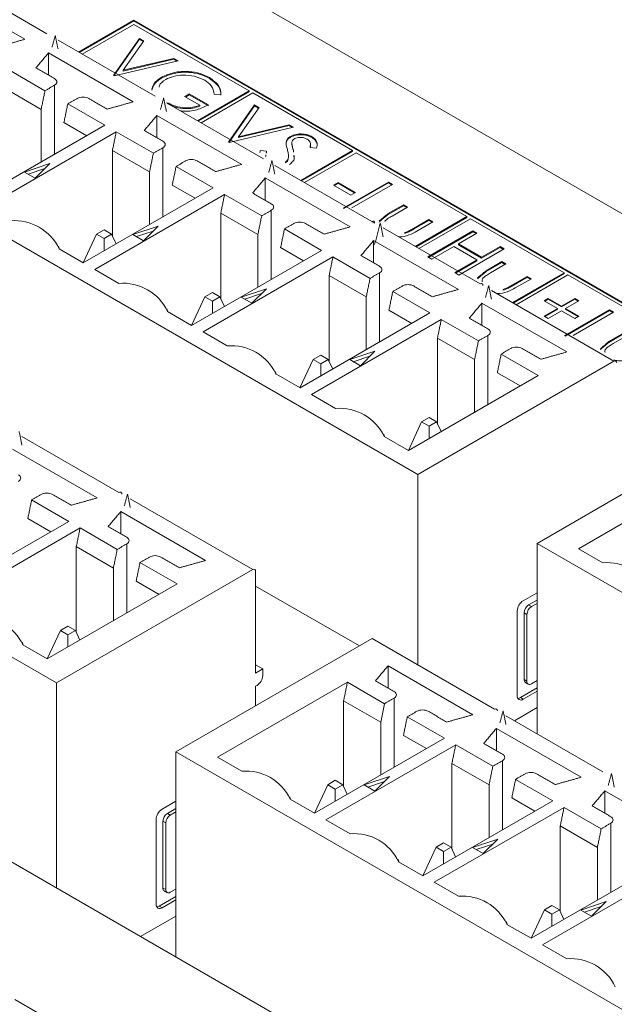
# Model space of a CAD drawing. Header units: inches. Extents: x 0.2 to 16.3, y 0.2 to 11.5.
# Tile 27 of 73: x 2.743 to 3.131, y 2.427 to 3.069. Entities that reach past the tile are written whole.
import ezdxf

# ---------------------------------------------------------------- set-up
doc = ezdxf.new("R2010")
doc.units = ezdxf.units.IN
doc.header["$MEASUREMENT"] = 0

msp = doc.modelspace()

# ---------------------------------------------------------------- linework, layer by layer
at = {"color": 7, "linetype": 'Continuous', "lineweight": 15}
for p, q in [((3.00299, 2.7726), (2.4115, 3.11406)), ((3.89158, 2.5067), (2.84271, 3.11221)), ((2.69759, 3.09676), (2.76088, 3.06022)), ((2.74668, 3.05663), (2.69138, 3.08856)), ((2.81769, 3.0691), (2.78159, 3.04826)), ((2.81769, 3.06856), (2.78207, 3.04799)), ((2.81769, 3.06638), (2.78395, 3.0469)), ((3.82831, 2.48569), (2.81769, 3.0691)), ((2.81769, 3.06856), (2.81769, 3.0691)), ((3.82784, 2.48542), (2.81769, 3.06856)), ((2.89297, 3.02293), (2.81769, 3.06638)), ((2.7683, 3.05594), (2.83159, 3.0194)), ((2.80442, 3.03295), (2.82142, 3.05716)), ((2.80469, 3.0328), (2.82142, 3.05661)), ((2.82425, 3.05552), (2.81085, 3.03645)), ((2.82142, 3.05716), (2.82425, 3.05552)), ((2.82142, 3.05661), (2.82142, 3.05716)), ((2.82142, 3.05661), (2.82398, 3.05514)), ((2.81739, 3.01581), (2.76209, 3.04774)), ((2.76209, 3.03317), (2.76209, 3.04774)), ((2.84672, 3.04255), (2.8048, 3.03274)), ((2.81085, 3.03645), (2.84389, 3.04418)), ((2.81085, 3.03591), (2.84389, 3.04364)), ((2.84389, 3.04418), (2.84672, 3.04255)), ((2.84389, 3.04364), (2.84389, 3.04418)), ((2.84389, 3.04364), (2.84605, 3.04239)), ((2.75975, 3.02303), (2.73553, 3.03701)), ((2.81085, 3.03591), (2.81085, 3.03645)), ((2.8048, 3.03274), (2.80442, 3.03295)), ((2.83578, 3.03133), (2.83578, 3.03187)), ((2.8671, 3.03111), (2.8671, 3.03166)), ((2.75726, 3.01088), (2.73304, 3.02486)), ((2.76598, 3.02663), (2.76598, 2.98153)), ((2.85088, 3.01922), (2.8539, 3.02096)), ((2.85135, 3.01894), (2.8539, 3.02042)), ((2.8539, 3.02096), (2.86637, 3.01377)), ((2.8539, 3.02042), (2.8539, 3.02096)), ((2.8539, 3.02042), (2.86637, 3.01322)), ((2.85922, 3.00345), (2.89297, 3.02293)), ((2.85969, 3.00318), (2.89297, 3.02238)), ((2.89532, 3.02157), (2.86158, 3.00209)), ((2.87456, 3.02068), (2.87014, 3.02074)), ((2.89297, 3.02238), (2.89297, 3.02293)), ((2.96044, 2.98398), (2.89532, 3.02157)), ((2.79882, 3.00048), (2.7746, 3.01446)), ((2.83902, 3.01512), (2.9023, 2.97858)), ((2.8607, 3.01355), (2.85088, 3.01922)), ((2.75726, 3.01088), (2.75726, 2.97649)), ((2.8607, 3.013), (2.8607, 3.01355)), ((2.87959, 2.98956), (2.89658, 3.01377)), ((2.87986, 2.9894), (2.89658, 3.01322)), ((2.89942, 3.01213), (2.88602, 2.99306)), ((2.89658, 3.01377), (2.89942, 3.01213)), ((2.89658, 3.01322), (2.89658, 3.01377)), ((2.89658, 3.01322), (2.89914, 3.01174)), ((2.77211, 3.00231), (2.78705, 2.99369)), ((2.8881, 2.97499), (2.8328, 3.00692)), ((2.8328, 2.99235), (2.8328, 3.00692)), ((2.71404, 2.95154), (2.79882, 3.00048)), ((2.80624, 2.99619), (2.72146, 2.94725)), ((2.83046, 2.98221), (2.80624, 2.99619)), ((2.92189, 2.99916), (2.87996, 2.98934)), ((2.88602, 2.99306), (2.91906, 3.00079)), ((2.88602, 2.99251), (2.91906, 3.00025)), ((2.91906, 3.00079), (2.92189, 2.99916)), ((2.91906, 3.00025), (2.91906, 3.00079)), ((2.91906, 3.00025), (2.92122, 2.999)), ((2.87996, 2.98934), (2.87959, 2.98956)), ((2.88602, 2.99251), (2.88602, 2.99306)), ((2.91709, 2.98914), (2.91709, 2.98968)), ((2.91993, 2.99268), (2.91993, 2.99322)), ((2.92083, 2.98791), (2.92083, 2.98845)), ((2.93406, 2.99246), (2.93406, 2.993)), ((2.80375, 2.98404), (2.80375, 2.92811)), ((2.82797, 2.97006), (2.80375, 2.98404)), ((2.8367, 2.98581), (2.8367, 2.94071)), ((2.90038, 2.98412), (2.90436, 2.98354)), ((2.92186, 2.98393), (2.92186, 2.98447)), ((2.9267, 2.9645), (2.96044, 2.98398)), ((2.92717, 2.96422), (2.96044, 2.98343)), ((2.9628, 2.98262), (2.92906, 2.96314)), ((2.93692, 2.98559), (2.93272, 2.98593)), ((2.96044, 2.98343), (2.96044, 2.98398)), ((3.03514, 2.94085), (2.9628, 2.98262)), ((2.76728, 2.63654), (2.1758, 2.97799)), ((2.76292, 2.97547), (2.74645, 2.96998)), ((2.75341, 2.96596), (2.76292, 2.97547)), ((2.91669, 2.97598), (2.91669, 2.97653)), ((2.91852, 2.97826), (2.91852, 2.9788)), ((2.74645, 2.96998), (2.75341, 2.96596)), ((2.75971, 2.97226), (2.7488, 2.96862)), ((2.82797, 2.97006), (2.82797, 2.93567)), ((2.86953, 2.95966), (2.84531, 2.97364)), ((2.90973, 2.97429), (2.97301, 2.93776)), ((2.95881, 2.93417), (2.90351, 2.9661)), ((2.90351, 2.95153), (2.90351, 2.9661)), ((2.94795, 2.96143), (2.95098, 2.96318)), ((2.94843, 2.96116), (2.95098, 2.96263)), ((2.95098, 2.96318), (2.96231, 2.95663)), ((2.95098, 2.96263), (2.95098, 2.96318)), ((2.95098, 2.96263), (2.96184, 2.95636)), ((2.95438, 2.94639), (2.98384, 2.96339)), ((2.95485, 2.94611), (2.98384, 2.96285)), ((2.98384, 2.96339), (2.98648, 2.96187)), ((2.98384, 2.96285), (2.98384, 2.96339)), ((2.98384, 2.96285), (2.98601, 2.9616)), ((2.78475, 2.91072), (2.86953, 2.95966)), ((2.84282, 2.96149), (2.85776, 2.95287)), ((2.95929, 2.95489), (2.94795, 2.96143)), ((2.96231, 2.95663), (2.95929, 2.95489)), ((2.98648, 2.96187), (2.96004, 2.9466)), ((2.87695, 2.95537), (2.79217, 2.90643)), ((2.90117, 2.94139), (2.87695, 2.95537)), ((2.90741, 2.94499), (2.90741, 2.89989)), ((2.98337, 2.94263), (2.99366, 2.94857)), ((2.98337, 2.94208), (2.99366, 2.94802)), ((2.9963, 2.94704), (2.98632, 2.94127)), ((2.99366, 2.94857), (2.9963, 2.94704)), ((2.99366, 2.94802), (2.99366, 2.94857)), ((2.99366, 2.94802), (2.99583, 2.94677)), ((2.87446, 2.94322), (2.87446, 2.88729)), ((2.89868, 2.92924), (2.87446, 2.94322)), ((2.97332, 2.93758), (2.97487, 2.93669)), ((2.98337, 2.94208), (2.98337, 2.94263)), ((3.00029, 2.93321), (3.01028, 2.93897)), ((3.00029, 2.93266), (3.01028, 2.93843)), ((3.0014, 2.92137), (3.03514, 2.94085)), ((3.00187, 2.9211), (3.03514, 2.94031)), ((3.01292, 2.93745), (3.00244, 2.93139)), ((3.0375, 2.93949), (3.00376, 2.92001)), ((3.01028, 2.93897), (3.01292, 2.93745)), ((3.01028, 2.93843), (3.01028, 2.93897)), ((3.01028, 2.93843), (3.01245, 2.93717)), ((3.03514, 2.94031), (3.03514, 2.94085)), ((3.09861, 2.90421), (3.0375, 2.93949)), ((2.79828, 2.93217), (2.79338, 2.92935)), ((2.80318, 2.92935), (2.79828, 2.93217)), ((2.83363, 2.93465), (2.81716, 2.92916)), ((2.83042, 2.93144), (2.81951, 2.9278)), ((2.82412, 2.92514), (2.83363, 2.93465)), ((2.94024, 2.91884), (2.91602, 2.93282)), ((2.98044, 2.93347), (3.04372, 2.89694)), ((2.99461, 2.92989), (2.99461, 2.93043)), ((3.00029, 2.93266), (3.00029, 2.93321)), ((3.00952, 2.91455), (3.03899, 2.93156)), ((3.01, 2.91428), (3.03899, 2.93101)), ((3.03899, 2.93156), (3.04163, 2.93003)), ((3.03899, 2.93101), (3.03899, 2.93156)), ((3.03899, 2.93101), (3.04116, 2.92976)), ((2.78474, 2.91073), (2.79338, 2.92935)), ((2.79338, 2.92935), (2.79828, 2.92652)), ((2.79828, 2.92652), (2.80318, 2.92935)), ((2.79828, 2.91853), (2.79828, 2.92652)), ((2.8061, 2.92305), (2.80318, 2.92935)), ((2.81716, 2.92916), (2.82412, 2.92514)), ((2.89868, 2.92924), (2.89868, 2.89485)), ((3.02953, 2.89335), (2.97422, 2.92528)), ((2.97422, 2.91071), (2.97422, 2.92528)), ((3.04163, 2.93003), (3.02954, 2.92305)), ((2.76896, 2.91983), (2.78475, 2.91072)), ((2.85546, 2.8699), (2.94024, 2.91884)), ((2.91353, 2.92067), (2.92847, 2.91205)), ((3.02652, 2.92131), (3.01217, 2.91302)), ((3.04163, 2.91259), (3.02652, 2.92131)), ((3.02954, 2.92305), (3.04465, 2.91433)), ((3.02954, 2.92251), (3.02954, 2.92305)), ((3.02954, 2.92251), (3.04465, 2.91379)), ((3.05938, 2.91978), (3.02992, 2.90277)), ((3.04465, 2.91433), (3.05674, 2.92131)), ((3.04465, 2.91379), (3.05674, 2.92076)), ((3.05674, 2.92131), (3.05938, 2.91978)), ((3.05674, 2.92076), (3.05674, 2.92131)), ((3.05674, 2.92076), (3.05891, 2.91951)), ((2.94766, 2.91455), (2.86288, 2.86561)), ((2.97188, 2.90057), (2.94766, 2.91455)), ((3.01217, 2.91302), (3.00952, 2.91455)), ((3.02728, 2.9043), (3.04163, 2.91259)), ((3.02775, 2.90403), (3.04163, 2.91204)), ((3.04163, 2.91204), (3.04163, 2.91259)), ((3.04465, 2.91379), (3.04465, 2.91433)), ((3.04759, 2.90556), (3.05787, 2.9115)), ((3.05787, 2.9115), (3.06052, 2.90997)), ((3.05787, 2.91095), (3.05787, 2.9115)), ((2.79217, 2.90643), (2.80796, 2.89732)), ((3.04759, 2.90501), (3.05787, 2.91095)), ((3.04759, 2.90501), (3.04759, 2.90556)), ((3.06052, 2.90997), (3.05053, 2.9042)), ((3.05787, 2.91095), (3.06005, 2.9097)), ((2.94517, 2.9024), (2.94517, 2.84647)), ((2.96939, 2.88842), (2.94517, 2.9024)), ((2.97812, 2.90417), (2.97812, 2.85907)), ((3.02992, 2.90277), (3.02728, 2.9043)), ((3.06451, 2.89614), (3.07449, 2.9019)), ((3.06451, 2.89559), (3.07449, 2.90136)), ((3.06487, 2.88473), (3.09861, 2.90421)), ((3.06534, 2.88446), (3.09861, 2.90367)), ((3.07714, 2.90038), (3.06666, 2.89432)), ((3.10097, 2.90285), (3.06723, 2.88337)), ((3.07449, 2.9019), (3.07714, 2.90038)), ((3.07449, 2.90136), (3.07449, 2.9019)), ((3.07449, 2.90136), (3.07667, 2.9001)), ((3.09861, 2.90367), (3.09861, 2.90421)), ((3.17885, 2.85789), (3.10097, 2.90285)), ((2.90434, 2.89383), (2.88787, 2.88834)), ((2.89483, 2.88432), (2.90434, 2.89383)), ((3.01095, 2.87802), (2.98673, 2.892)), ((3.05115, 2.89265), (3.13104, 2.84653)), ((3.05882, 2.89282), (3.05882, 2.89336)), ((3.06451, 2.89559), (3.06451, 2.89614)), ((2.85545, 2.86991), (2.86409, 2.88852)), ((2.86899, 2.89135), (2.86409, 2.88852)), ((2.86409, 2.88852), (2.86899, 2.8857)), ((2.87389, 2.88852), (2.86899, 2.89135)), ((2.86899, 2.8857), (2.87389, 2.88852)), ((2.86899, 2.87771), (2.86899, 2.8857)), ((2.87681, 2.88223), (2.87389, 2.88852)), ((2.88787, 2.88834), (2.89483, 2.88432)), ((2.90113, 2.89062), (2.89022, 2.88698)), ((2.96939, 2.88842), (2.96939, 2.85403)), ((3.08545, 2.88598), (3.08809, 2.88751)), ((3.09414, 2.88097), (3.08545, 2.88598)), ((3.08592, 2.88571), (3.08809, 2.88697)), ((3.08809, 2.88751), (3.09678, 2.88249)), ((3.08809, 2.88697), (3.08809, 2.88751)), ((3.08809, 2.88697), (3.09678, 2.88195)), ((3.09678, 2.88249), (3.10547, 2.88751)), ((3.09678, 2.88195), (3.10547, 2.88697)), ((3.10811, 2.88598), (3.09942, 2.88097)), ((3.10547, 2.88751), (3.10811, 2.88598)), ((3.10547, 2.88697), (3.10547, 2.88751)), ((3.10547, 2.88697), (3.10764, 2.88571)), ((2.83967, 2.87901), (2.85546, 2.8699)), ((2.98424, 2.87985), (2.99918, 2.87123)), ((3.10024, 2.85253), (3.04493, 2.88446)), ((3.04493, 2.86989), (3.04493, 2.88446)), ((3.08545, 2.87595), (3.09414, 2.88097)), ((3.08592, 2.87568), (3.09414, 2.88042)), ((3.09678, 2.87944), (3.08809, 2.87443)), ((3.09414, 2.88042), (3.09414, 2.88097)), ((3.09678, 2.88195), (3.09678, 2.88249)), ((3.10547, 2.87443), (3.09678, 2.87944)), ((3.09867, 2.86309), (3.12813, 2.8801)), ((3.09914, 2.86282), (3.12813, 2.87955)), ((3.09942, 2.88097), (3.10811, 2.87595)), ((3.09942, 2.88042), (3.09942, 2.88097)), ((3.09942, 2.88042), (3.10764, 2.87568)), ((3.12813, 2.8801), (3.13078, 2.87857)), ((3.12813, 2.87955), (3.12813, 2.8801)), ((3.12813, 2.87955), (3.1303, 2.8783)), ((2.92617, 2.82908), (3.01095, 2.87802)), ((3.01837, 2.87373), (2.93359, 2.82479)), ((3.04259, 2.85975), (3.01837, 2.87373)), ((3.08809, 2.87443), (3.08545, 2.87595)), ((3.13078, 2.87857), (3.10433, 2.86331)), ((3.10811, 2.87595), (3.10547, 2.87443)), ((2.86288, 2.86561), (2.87867, 2.8565)), ((3.01588, 2.86158), (3.01588, 2.80565)), ((3.0401, 2.8476), (3.01588, 2.86158)), ((3.04883, 2.86335), (3.04883, 2.81825)), ((3.12766, 2.85933), (3.13795, 2.86527)), ((3.12766, 2.85879), (3.13795, 2.86472)), ((3.1406, 2.86374), (3.13061, 2.85798)), ((3.45318, 2.10666), (2.15917, 2.85368)), ((3.12766, 2.85879), (3.12766, 2.85933)), ((2.9348, 2.8477), (2.92616, 2.82909)), ((2.9397, 2.85053), (2.9348, 2.8477)), ((2.9348, 2.8477), (2.9397, 2.84487)), ((2.9446, 2.8477), (2.9397, 2.85053)), ((2.9397, 2.84487), (2.9446, 2.8477)), ((2.94752, 2.8414), (2.9446, 2.8477)), ((2.97505, 2.85301), (2.95858, 2.84752)), ((2.95858, 2.84752), (2.96554, 2.8435)), ((2.97184, 2.8498), (2.96094, 2.84616)), ((2.96554, 2.8435), (2.97505, 2.85301)), ((3.0401, 2.8476), (3.0401, 2.81321)), ((3.08166, 2.8372), (3.05744, 2.85118)), ((2.9397, 2.83689), (2.9397, 2.84487)), ((3.00299, 2.7726), (3.13104, 2.84653)), ((2.91038, 2.83819), (2.92617, 2.82908)), ((2.99688, 2.78826), (3.08166, 2.8372)), ((3.05495, 2.83903), (3.06989, 2.8304)), ((2.93359, 2.82479), (2.94938, 2.81568)), ((3.01041, 2.80971), (3.00551, 2.80688)), ((3.01531, 2.80688), (3.01041, 2.80971)), ((3.00551, 2.80688), (2.99687, 2.78826)), ((3.00551, 2.80688), (3.01041, 2.80405)), ((3.01041, 2.80405), (3.01531, 2.80688)), ((3.01041, 2.79607), (3.01041, 2.80405)), ((3.01823, 2.80058), (3.01531, 2.80688)), ((2.74473, 2.79741), (2.80802, 2.76087)), ((2.98109, 2.79737), (2.99688, 2.78826)), ((3.0809, 2.72763), (3.20896, 2.80155)), ((2.79382, 2.75728), (2.73852, 2.78921)), ((3.00299, 2.64832), (3.00299, 2.7726)), ((3.19279, 2.77304), (3.10801, 2.7241)), ((2.77525, 2.74195), (2.75103, 2.75593)), ((2.81544, 2.75659), (2.89534, 2.71046)), ((2.86453, 2.71646), (2.80923, 2.74839)), ((2.80923, 2.73382), (2.80923, 2.74839)), ((2.69047, 2.69301), (2.77525, 2.74195)), ((2.78267, 2.73766), (2.69789, 2.68872)), ((2.74854, 2.74378), (2.76348, 2.73516)), ((2.80689, 2.72368), (2.78267, 2.73766)), ((2.78018, 2.72551), (2.78018, 2.66958)), ((2.8044, 2.71153), (2.78018, 2.72551)), ((2.81312, 2.72728), (2.81312, 2.68218)), ((3.67238, 2.38617), (3.0809, 2.72763)), ((3.0809, 2.72763), (3.0809, 2.60334)), ((3.10801, 2.7241), (3.1238, 2.71499)), ((2.84596, 2.70113), (2.82174, 2.71511)), ((2.76728, 2.63654), (2.89534, 2.71046)), ((2.8044, 2.71153), (2.8044, 2.67714)), ((2.8972, 2.70939), (2.8972, 2.64295)), ((2.76118, 2.65219), (2.84596, 2.70113)), ((2.81925, 2.70296), (2.83419, 2.69434)), ((2.96491, 2.66067), (2.8972, 2.69976)), ((3.07186, 2.6902), (3.0809, 2.69542)), ((3.07536, 2.6874), (3.0809, 2.6906)), ((3.07722, 2.68633), (3.07536, 2.6874)), ((3.0809, 2.68846), (3.07722, 2.68633)), ((3.06794, 2.62817), (3.06794, 2.68343)), ((3.07243, 2.63873), (3.07243, 2.68232)), ((3.07243, 2.68232), (3.07429, 2.68125)), ((3.07429, 2.68125), (3.07429, 2.63766)), ((2.77471, 2.67365), (2.76981, 2.67082)), ((2.77961, 2.67082), (2.77471, 2.67365)), ((2.76981, 2.67082), (2.76116, 2.6522)), ((2.76981, 2.67082), (2.77471, 2.66799)), ((2.77471, 2.66799), (2.77961, 2.67082)), ((2.77471, 2.66), (2.77471, 2.66799)), ((2.78253, 2.66452), (2.77961, 2.67082)), ((2.74539, 2.6613), (2.76118, 2.65219)), ((2.8452, 2.59156), (2.97325, 2.66548)), ((2.97325, 2.66548), (3.05315, 2.61936)), ((2.90184, 2.64563), (2.8972, 2.64831)), ((3.03895, 2.61577), (2.98365, 2.6477)), ((2.98365, 2.63313), (2.98365, 2.6477)), ((2.8972, 2.64295), (2.90184, 2.64563)), ((2.90184, 2.64563), (2.90184, 2.64134)), ((2.76728, 2.50262), (2.76728, 2.63654)), ((2.95709, 2.63697), (2.87231, 2.58803)), ((2.89813, 2.63492), (2.8972, 2.63438)), ((2.98131, 2.62299), (2.95709, 2.63697)), ((3.07429, 2.63766), (3.07243, 2.63873)), ((3.07722, 2.63597), (3.0809, 2.63809)), ((2.8972, 2.63438), (2.8972, 2.62158)), ((3.07, 2.62698), (3.0809, 2.63327)), ((3.0809, 2.63113), (3.07186, 2.62591)), ((2.9546, 2.62482), (2.9546, 2.56889)), ((2.97882, 2.61084), (2.9546, 2.62482)), ((2.97882, 2.61084), (2.98131, 2.62299)), ((2.98754, 2.62659), (2.98754, 2.58149)), ((3.07186, 2.62591), (3.07, 2.62698)), ((3.0809, 2.62041), (3.06611, 2.61188)), ((2.97882, 2.61084), (2.97882, 2.57645)), ((3.02038, 2.60044), (2.99616, 2.61442)), ((3.06058, 2.61508), (3.12386, 2.57854)), ((3.10966, 2.57495), (3.05436, 2.60688)), ((3.05436, 2.59231), (3.05436, 2.60688)), ((2.9356, 2.5515), (3.02038, 2.60044)), ((2.99367, 2.60227), (3.00861, 2.59365)), ((3.43668, 2.2501), (2.8452, 2.59156)), ((2.8452, 2.59156), (2.8452, 2.45765)), ((3.0278, 2.59615), (2.94302, 2.54721)), ((3.05202, 2.58217), (3.0278, 2.59615)), ((2.87231, 2.58803), (2.8881, 2.57892)), ((3.02531, 2.584), (3.02531, 2.52807)), ((3.04953, 2.57002), (3.02531, 2.584)), ((3.05826, 2.58577), (3.05826, 2.54067)), ((2.94913, 2.57296), (2.94423, 2.57013)), ((2.95403, 2.57013), (2.94913, 2.57296)), ((2.98448, 2.57543), (2.96801, 2.56994)), ((2.98127, 2.57222), (2.97036, 2.56858)), ((2.97497, 2.56592), (2.98448, 2.57543)), ((3.09109, 2.55962), (3.06687, 2.5736)), ((2.93558, 2.55151), (2.94423, 2.57013)), ((2.94423, 2.57013), (2.94913, 2.5673)), ((2.94913, 2.5673), (2.95403, 2.57013)), ((2.94913, 2.55931), (2.94913, 2.5673)), ((2.95695, 2.56383), (2.95403, 2.57013)), ((2.96801, 2.56994), (2.97497, 2.56592)), ((3.04953, 2.57002), (3.04953, 2.53563)), ((3.18037, 2.53413), (3.12507, 2.56606)), ((3.12507, 2.55149), (3.12507, 2.56606)), ((2.83615, 2.55413), (2.8452, 2.55935)), ((2.91981, 2.56061), (2.9356, 2.5515)), ((3.00631, 2.51068), (3.09109, 2.55962)), ((3.06438, 2.56145), (3.07932, 2.55283)), ((2.83966, 2.55134), (2.8452, 2.55453)), ((2.84152, 2.55026), (2.83966, 2.55134)), ((2.8452, 2.55239), (2.84152, 2.55026)), ((3.09851, 2.55533), (3.01373, 2.50639)), ((3.12273, 2.54135), (3.09851, 2.55533)), ((2.83224, 2.4921), (2.83224, 2.54736)), ((2.83673, 2.50267), (2.83673, 2.54625)), ((2.83673, 2.54625), (2.83858, 2.54518)), ((2.83858, 2.54518), (2.83858, 2.5016)), ((2.94302, 2.54721), (2.95881, 2.5381)), ((3.12897, 2.54495), (3.12897, 2.49985)), ((3.09602, 2.54318), (3.09602, 2.48725)), ((3.12024, 2.5292), (3.09602, 2.54318)), ((3.01984, 2.53214), (3.01494, 2.52931)), ((3.02474, 2.52931), (3.01984, 2.53214)), ((3.05519, 2.53461), (3.03872, 2.52912)), ((3.04568, 2.5251), (3.05519, 2.53461)), ((3.0063, 2.51069), (3.01494, 2.52931)), ((3.01494, 2.52931), (3.01984, 2.52648)), ((3.01984, 2.52648), (3.02474, 2.52931)), ((3.01984, 2.51849), (3.01984, 2.52648)), ((3.02766, 2.52301), (3.02474, 2.52931)), ((3.03872, 2.52912), (3.04568, 2.5251)), ((3.05198, 2.5314), (3.04107, 2.52776)), ((3.12024, 2.5292), (3.12024, 2.49481)), ((2.99052, 2.51979), (3.00631, 2.51068)), ((3.07702, 2.46986), (3.1618, 2.5188)), ((3.16922, 2.51451), (3.08444, 2.46557)), ((3.01373, 2.50639), (3.02952, 2.49728)), ((2.83858, 2.5016), (2.83673, 2.50267)), ((2.84152, 2.4999), (2.8452, 2.50202)), ((2.8343, 2.49091), (2.8452, 2.4972)), ((2.8452, 2.49506), (2.83615, 2.48984)), ((3.1259, 2.49379), (3.10943, 2.4883)), ((3.11639, 2.48428), (3.1259, 2.49379)), ((2.83615, 2.48984), (2.8343, 2.49091)), ((3.07701, 2.46987), (3.08565, 2.48848)), ((3.09055, 2.49131), (3.08565, 2.48848)), ((3.08565, 2.48848), (3.09055, 2.48566)), ((3.09545, 2.48848), (3.09055, 2.49131)), ((3.09055, 2.48566), (3.09545, 2.48848)), ((3.09837, 2.48219), (3.09545, 2.48848)), ((3.10943, 2.4883), (3.11639, 2.48428)), ((3.12269, 2.49058), (3.11178, 2.48694)), ((2.8452, 2.48434), (2.82207, 2.47099)), ((3.09055, 2.47767), (3.09055, 2.48566)), ((3.06123, 2.47897), (3.07702, 2.46986)), ((3.08444, 2.46557), (3.10023, 2.45646)), ((2.74002, 2.43002), (2.80331, 2.39349))]:
    msp.add_line(p, q, dxfattribs=at)
for centre, radius, start, end in [((2.73992, 2.90614), 0.03211, 25.24639, 94.75899), ((2.97374, 2.93687), 0.00115, 350.78331, 129.20409), ((2.81063, 2.86532), 0.03211, 25.24638, 94.759), ((3.04445, 2.89605), 0.00115, 350.78331, 129.20409), ((2.88134, 2.8245), 0.03211, 25.24637, 94.759), ((3.13177, 2.84564), 0.00115, 350.78331, 129.20409), ((2.95205, 2.78368), 0.03211, 25.24638, 94.75899), ((2.80875, 2.75998), 0.00115, 350.78558, 129.20367), ((3.12647, 2.68299), 0.03211, 25.24641, 94.75897), ((2.89607, 2.70957), 0.00115, 350.78558, 129.20367), ((3.07644, 2.68304), 0.0085, 122.60509, 177.39491), ((3.0788, 2.68203), 0.00638, 122.60578, 177.39402), ((3.08066, 2.68096), 0.00638, 122.60578, 177.39402), ((2.71635, 2.64761), 0.03211, 25.24663, 94.75874), ((2.89378, 2.64171), 0.00807, 302.60528, 357.39472), ((3.07451, 2.63853), 0.00209, 174.38256, 234.29888), ((3.07607, 2.63737), 0.00181, 170.78689, 309.20294), ((3.07033, 2.62778), 0.00242, 170.78526, 309.20399), ((3.06814, 2.62993), 0.00349, 272.97767, 302.20857), ((3.05388, 2.61847), 0.00115, 350.78558, 129.20367), ((2.89077, 2.54692), 0.03211, 25.24666, 94.75872), ((2.84073, 2.54697), 0.0085, 122.60496, 177.39504), ((2.8431, 2.54596), 0.00638, 122.60531, 177.39449), ((2.84495, 2.54489), 0.00638, 122.60531, 177.39449), ((2.96148, 2.5061), 0.03211, 25.24662, 94.75876), ((2.8388, 2.50246), 0.00209, 174.37928, 234.30216), ((2.84037, 2.50131), 0.00181, 170.78609, 309.20374), ((3.03219, 2.46528), 0.03211, 25.24661, 94.75877), ((2.83463, 2.49171), 0.00242, 170.78496, 309.20428), ((2.83244, 2.49386), 0.00349, 272.97447, 302.21177), ((3.1029, 2.42446), 0.03211, 25.24664, 94.75874)]:
    msp.add_arc(centre, radius, start, end, dxfattribs=at)
for points in [[(3.87508, 2.65014), (2.85934, 3.23652)], [(2.76645, 3.05915), (2.7644, 3.05151)], [(2.76824, 3.05041), (2.76645, 3.05915)], [(2.74668, 3.05663), (2.7297, 3.05186)], [(2.75383, 3.03794), (2.76209, 3.04774)], [(2.76598, 3.03092), (2.75383, 3.03794)], [(2.75726, 3.01088), (2.75975, 3.02303)], [(2.75975, 3.02303), (2.76598, 3.02663)], [(2.7746, 3.01446), (2.77211, 3.00231)], [(2.78083, 3.01806), (2.7746, 3.01446)], [(2.80041, 3.01104), (2.78826, 3.01806)], [(2.81739, 3.01581), (2.80041, 3.01104)], [(2.83716, 3.01833), (2.83511, 3.01069)], [(2.83895, 3.00959), (2.83716, 3.01833)], [(2.82454, 2.99712), (2.8328, 3.00692)], [(2.80624, 2.99619), (2.80375, 2.98404)], [(2.8367, 2.9901), (2.82454, 2.99712)], [(2.92083, 2.98879), (2.92083, 2.98811)], [(2.82797, 2.97006), (2.83046, 2.98221)], [(2.83046, 2.98221), (2.8367, 2.98581)], [(2.90003, 2.98281), (2.90038, 2.98412)], [(2.90436, 2.98354), (2.90415, 2.9823)], [(2.92086, 2.98817), (2.92083, 2.98791)], [(2.92186, 2.98447), (2.922, 2.98302)], [(2.93299, 2.98735), (2.93299, 2.98803)], [(2.85154, 2.97724), (2.84531, 2.97364)], [(2.87112, 2.97022), (2.85897, 2.97724)], [(2.90394, 2.9811), (2.90376, 2.98009)], [(2.90787, 2.97751), (2.90577, 2.96968)], [(2.90971, 2.96852), (2.90787, 2.97751)], [(2.92219, 2.9805), (2.92234, 2.97904)], [(2.84531, 2.97364), (2.84282, 2.96149)], [(2.8881, 2.97499), (2.87112, 2.97022)], [(2.89525, 2.9563), (2.90351, 2.9661)], [(2.90741, 2.94928), (2.89525, 2.9563)], [(2.87695, 2.95537), (2.87446, 2.94322)], [(2.90117, 2.94139), (2.90741, 2.94499)], [(2.89868, 2.92924), (2.90117, 2.94139)], [(2.97776, 2.93791), (2.98337, 2.94263)], [(2.97776, 2.93736), (2.98337, 2.94208)], [(2.9817, 2.93813), (2.98145, 2.93762)], [(2.91602, 2.93282), (2.91353, 2.92067)], [(2.92225, 2.93642), (2.91602, 2.93282)], [(2.94183, 2.9294), (2.92968, 2.93642)], [(2.95881, 2.93417), (2.94183, 2.9294)], [(2.97858, 2.93669), (2.97485, 2.92277)], [(2.98042, 2.9277), (2.97858, 2.93669)], [(2.96596, 2.91547), (2.97422, 2.92528)], [(2.7691, 2.91975), (2.76852, 2.92149)], [(2.94766, 2.91455), (2.94517, 2.9024)], [(2.97812, 2.90846), (2.96596, 2.91547)], [(3.04197, 2.90084), (3.04759, 2.90556)], [(3.04197, 2.90029), (3.04759, 2.90501)], [(2.96939, 2.88842), (2.97188, 2.90057)], [(2.97188, 2.90057), (2.97812, 2.90417)], [(2.98673, 2.892), (2.98424, 2.87985)], [(2.99296, 2.8956), (2.98673, 2.892)], [(3.01254, 2.88858), (3.00039, 2.8956)], [(3.02953, 2.89335), (3.01254, 2.88858)], [(3.04929, 2.89587), (3.04722, 2.88815)], [(3.0511, 2.88702), (3.04929, 2.89587)], [(2.83982, 2.87893), (2.83924, 2.88066)], [(3.03667, 2.87465), (3.04493, 2.88446)], [(3.01837, 2.87373), (3.01588, 2.86158)], [(3.04883, 2.86764), (3.03667, 2.87465)], [(3.0401, 2.8476), (3.04259, 2.85975)], [(3.04259, 2.85975), (3.04883, 2.86335)], [(3.06367, 2.85478), (3.05744, 2.85118)], [(3.08325, 2.84776), (3.0711, 2.85478)], [(3.12205, 2.85461), (3.12766, 2.85933)], [(3.12205, 2.85406), (3.12766, 2.85879)], [(3.05744, 2.85118), (3.05495, 2.83903)], [(3.10024, 2.85253), (3.08325, 2.84776)], [(2.91053, 2.83811), (2.90995, 2.83984)], [(2.74472, 2.79163), (2.74288, 2.80062)], [(2.98124, 2.79729), (2.98066, 2.79902)], [(2.75726, 2.75953), (2.75103, 2.75593)], [(2.77684, 2.75251), (2.76469, 2.75953)], [(2.79382, 2.75728), (2.77684, 2.75251)], [(2.81359, 2.7598), (2.81152, 2.75208)], [(2.8154, 2.75095), (2.81359, 2.7598)], [(2.75103, 2.75593), (2.74854, 2.74378)], [(2.80097, 2.73859), (2.80923, 2.74839)], [(2.78267, 2.73766), (2.78018, 2.72551)], [(2.81312, 2.73157), (2.80097, 2.73859)], [(2.80689, 2.72368), (2.81312, 2.72728)], [(2.8044, 2.71153), (2.80689, 2.72368)], [(2.82797, 2.71871), (2.82174, 2.71511)], [(2.84755, 2.71169), (2.8354, 2.71871)], [(2.82174, 2.71511), (2.81925, 2.70296)], [(2.86453, 2.71646), (2.84755, 2.71169)], [(2.74553, 2.66122), (2.74495, 2.66296)], [(2.97539, 2.6379), (2.98365, 2.6477)], [(2.95709, 2.63697), (2.9546, 2.62482)], [(2.98754, 2.63088), (2.97539, 2.6379)], [(3.07329, 2.63683), (3.07514, 2.63576)], [(2.98131, 2.62299), (2.98754, 2.62659)], [(3.00239, 2.61802), (2.99616, 2.61442)], [(3.02197, 2.611), (3.00982, 2.61802)], [(3.03895, 2.61577), (3.02197, 2.611)], [(3.05872, 2.61829), (3.05662, 2.61047)], [(3.06056, 2.6093), (3.05872, 2.61829)], [(2.99616, 2.61442), (2.99367, 2.60227)], [(3.0461, 2.59708), (3.05436, 2.60688)], [(3.05826, 2.59006), (3.0461, 2.59708)], [(3.0278, 2.59615), (3.02531, 2.584)], [(3.05202, 2.58217), (3.05826, 2.58577)], [(3.04953, 2.57002), (3.05202, 2.58217)], [(3.0731, 2.5772), (3.06687, 2.5736)], [(3.09268, 2.57018), (3.08053, 2.5772)], [(3.12943, 2.57747), (3.12733, 2.56964)], [(3.13127, 2.56848), (3.12943, 2.57747)], [(3.06687, 2.5736), (3.06438, 2.56145)], [(3.10966, 2.57495), (3.09268, 2.57018)], [(3.11681, 2.55626), (3.12507, 2.56606)], [(2.91995, 2.56053), (2.91937, 2.56227)], [(3.09851, 2.55533), (3.09602, 2.54318)], [(3.12897, 2.54924), (3.11681, 2.55626)], [(3.12273, 2.54135), (3.12897, 2.54495)], [(3.12024, 2.5292), (3.12273, 2.54135)], [(2.99067, 2.51971), (2.99008, 2.52145)], [(2.83759, 2.50077), (2.83944, 2.4997)], [(3.06138, 2.47889), (3.0608, 2.48062)]]:
    msp.add_open_spline(points, degree=1, dxfattribs=at)
for points, knots in [([(2.83578, 3.03187), (2.83838, 3.03304), (2.84358, 3.03537), (2.853, 3.03591), (2.86121, 3.03455), (2.86514, 3.03262), (2.8671, 3.03166)], [0, 0, 0, 0, 0.279589, 0.559072, 0.779411, 1, 1, 1, 1]), ([(2.83578, 3.03133), (2.83838, 3.03249), (2.84358, 3.03482), (2.853, 3.03537), (2.86121, 3.03401), (2.86514, 3.03208), (2.8671, 3.03111)], [0, 0, 0, 0, 0.279589, 0.559072, 0.779411, 1, 1, 1, 1]), ([(2.86399, 3.02996), (2.8619, 3.03091), (2.85772, 3.0328), (2.85022, 3.03349), (2.84344, 3.03267), (2.84017, 3.03116), (2.83854, 3.03041)], [0, 0, 0, 0, 0.279847, 0.559555, 0.779847, 1, 1, 1, 1]), ([(2.76598, 3.02663), (2.76642, 3.02695), (2.76728, 3.02757), (2.76764, 3.02878), (2.76728, 3.02998), (2.76642, 3.03061), (2.76598, 3.03092)], [0, 0, 0, 0, 0.249999, 0.499997, 0.749999, 1, 1, 1, 1]), ([(2.82947, 3.02405), (2.82999, 3.0257), (2.83092, 3.02864), (2.83429, 3.03088), (2.83578, 3.03187)], [0, 0, 0, 0, 0.559319, 1, 1, 1, 1]), ([(2.82947, 3.02351), (2.82999, 3.02515), (2.83092, 3.02809), (2.83429, 3.03034), (2.83578, 3.03133)], [0, 0, 0, 0, 0.559319, 1, 1, 1, 1]), ([(2.83854, 3.03041), (2.83665, 3.02914), (2.83437, 3.02761), (2.8343, 3.0257), (2.83429, 3.02537)], [0, 0, 0, 0, 0.8302093, 1, 1, 1, 1]), ([(2.87014, 3.02074), (2.86982, 3.02266), (2.86924, 3.02608), (2.8656, 3.02878), (2.86399, 3.02996)], [0, 0, 0, 0, 0.559841, 1, 1, 1, 1]), ([(2.8671, 3.03166), (2.86956, 3.02984), (2.87395, 3.02658), (2.87437, 3.02248), (2.87456, 3.02068)], [0, 0, 0, 0, 0.5585792, 1, 1, 1, 1]), ([(2.8671, 3.03111), (2.86956, 3.02929), (2.87395, 3.02603), (2.87437, 3.02194), (2.87456, 3.02013)], [0, 0, 0, 0, 0.5585792, 1, 1, 1, 1]), ([(2.78826, 3.01806), (2.78771, 3.01831), (2.78663, 3.01881), (2.78454, 3.01902), (2.78246, 3.01881), (2.78137, 3.01831), (2.78083, 3.01806)], [0, 0, 0, 0, 0.250002, 0.500003, 0.750001, 1, 1, 1, 1]), ([(2.83991, 3.01508), (2.84155, 3.01427), (2.84482, 3.01265), (2.85074, 3.01176), (2.85636, 3.01202), (2.85925, 3.01304), (2.8607, 3.01355)], [0, 0, 0, 0, 0.280253, 0.559912, 0.779943, 1, 1, 1, 1]), ([(2.83991, 3.01454), (2.84155, 3.01373), (2.84482, 3.01211), (2.85074, 3.01122), (2.85636, 3.01147), (2.85925, 3.01249), (2.8607, 3.013)], [0, 0, 0, 0, 0.280253, 0.559912, 0.779943, 1, 1, 1, 1]), ([(2.86637, 3.01377), (2.86398, 3.01262), (2.85921, 3.01034), (2.85193, 3.00926), (2.84839, 3.00993), (2.84781, 3.01004)], [0, 0, 0, 0, 0.456076, 0.909984, 1, 1, 1, 1]), ([(2.91993, 2.99322), (2.9211, 2.99375), (2.92345, 2.99481), (2.92773, 2.99496), (2.93139, 2.9943), (2.93317, 2.99343), (2.93406, 2.993)], [0, 0, 0, 0, 0.279549, 0.558797, 0.779376, 1, 1, 1, 1]), ([(2.8367, 2.98581), (2.83713, 2.98613), (2.83799, 2.98675), (2.83836, 2.98796), (2.83799, 2.98916), (2.83713, 2.98979), (2.8367, 2.9901)], [0, 0, 0, 0, 0.249999, 0.499997, 0.749998, 1, 1, 1, 1]), ([(2.91709, 2.98968), (2.91733, 2.99042), (2.91777, 2.99175), (2.91927, 2.99277), (2.91993, 2.99322)], [0, 0, 0, 0, 0.559837, 1, 1, 1, 1]), ([(2.91709, 2.98914), (2.91733, 2.98988), (2.91777, 2.9912), (2.91927, 2.99223), (2.91993, 2.99268)], [0, 0, 0, 0, 0.559837, 1, 1, 1, 1]), ([(2.91791, 2.98458), (2.91763, 2.98553), (2.91712, 2.98722), (2.9171, 2.98893), (2.91709, 2.98968)], [0, 0, 0, 0, 0.560412, 1, 1, 1, 1]), ([(2.91993, 2.99268), (2.9211, 2.99321), (2.92345, 2.99427), (2.92773, 2.99442), (2.93139, 2.99376), (2.93317, 2.99289), (2.93406, 2.99246)], [0, 0, 0, 0, 0.279549, 0.558797, 0.779376, 1, 1, 1, 1]), ([(2.92269, 2.99177), (2.92232, 2.99151), (2.92156, 2.991), (2.92085, 2.98985), (2.92084, 2.98898), (2.92083, 2.98845)], [0, 0, 0, 0, 0.279948, 0.559772, 1, 1, 1, 1]), ([(2.92083, 2.98845), (2.92099, 2.9877), (2.92128, 2.98637), (2.92168, 2.98505), (2.92186, 2.98447)], [0, 0, 0, 0, 0.559909, 1, 1, 1, 1]), ([(2.93074, 2.99143), (2.9301, 2.99175), (2.92881, 2.99238), (2.92646, 2.99268), (2.92425, 2.9925), (2.92321, 2.99201), (2.92269, 2.99177)], [0, 0, 0, 0, 0.280273, 0.559926, 0.779922, 1, 1, 1, 1]), ([(2.93272, 2.98593), (2.93285, 2.98659), (2.93305, 2.98767), (2.93293, 2.9892), (2.9322, 2.99045), (2.93123, 2.9911), (2.93074, 2.99143)], [0, 0, 0, 0, 0.340409, 0.560483, 0.780181, 1, 1, 1, 1]), ([(2.93406, 2.993), (2.93503, 2.99229), (2.93664, 2.99112), (2.93737, 2.98906), (2.93734, 2.98732), (2.93706, 2.98617), (2.93692, 2.98559)], [0, 0, 0, 0, 0.338729, 0.558833, 0.77934, 1, 1, 1, 1]), ([(2.93406, 2.99246), (2.93503, 2.99175), (2.93662, 2.99057), (2.93731, 2.9888), (2.93728, 2.98792), (2.93727, 2.98762)], [0, 0, 0, 0, 0.503326, 0.830385, 1, 1, 1, 1]), ([(2.91852, 2.9788), (2.91858, 2.97989), (2.9187, 2.98183), (2.91815, 2.98374), (2.91791, 2.98458)], [0, 0, 0, 0, 0.559496, 1, 1, 1, 1]), ([(2.92083, 2.98791), (2.92099, 2.98716), (2.92128, 2.98583), (2.92168, 2.98451), (2.92186, 2.98393)], [0, 0, 0, 0, 0.559909, 1, 1, 1, 1]), ([(2.93279, 2.98592), (2.93292, 2.9864), (2.93305, 2.9869), (2.93298, 2.9874), (2.93298, 2.98742)], [0, 0, 0, 0, 0.962861, 1, 1, 1, 1]), ([(2.85897, 2.97724), (2.85842, 2.97749), (2.85734, 2.97799), (2.85525, 2.9782), (2.85317, 2.97799), (2.85208, 2.97749), (2.85154, 2.97724)], [0, 0, 0, 0, 0.250002, 0.500003, 0.750001, 1, 1, 1, 1]), ([(2.91669, 2.97653), (2.9172, 2.97691), (2.91812, 2.97759), (2.9184, 2.97843), (2.91852, 2.9788)], [0, 0, 0, 0, 0.5590012, 1, 1, 1, 1]), ([(2.91669, 2.97598), (2.9172, 2.97636), (2.91812, 2.97704), (2.9184, 2.97789), (2.91852, 2.97826)], [0, 0, 0, 0, 0.5590012, 1, 1, 1, 1]), ([(2.92219, 2.98104), (2.92234, 2.98033), (2.92265, 2.97889), (2.92162, 2.97672), (2.92006, 2.97556), (2.91929, 2.97497)], [0, 0, 0, 0, 0.328378, 0.664531, 1, 1, 1, 1]), ([(2.90741, 2.94499), (2.90784, 2.94531), (2.9087, 2.94593), (2.90907, 2.94713), (2.9087, 2.94834), (2.90784, 2.94896), (2.90741, 2.94928)], [0, 0, 0, 0, 0.249999, 0.499997, 0.749999, 1, 1, 1, 1]), ([(2.92968, 2.93642), (2.92913, 2.93667), (2.92805, 2.93717), (2.92596, 2.93738), (2.92388, 2.93717), (2.9228, 2.93667), (2.92225, 2.93642)], [0, 0, 0, 0, 0.250001, 0.500003, 0.750001, 1, 1, 1, 1]), ([(2.98632, 2.94127), (2.98537, 2.94073), (2.98367, 2.93976), (2.9823, 2.93862), (2.9817, 2.93813)], [0, 0, 0, 0, 0.56038, 1, 1, 1, 1]), ([(3.00244, 2.93139), (3.00082, 2.93052), (2.9976, 2.92877), (2.99275, 2.92746), (2.99037, 2.92783), (2.99015, 2.92786)], [0, 0, 0, 0, 0.47925, 0.952787, 1, 1, 1, 1]), ([(2.99461, 2.93043), (2.99574, 2.9309), (2.99777, 2.93174), (2.99952, 2.93276), (3.00029, 2.93321)], [0, 0, 0, 0, 0.559379, 1, 1, 1, 1]), ([(2.99461, 2.92989), (2.99574, 2.93035), (2.99777, 2.93119), (2.99952, 2.93221), (3.00029, 2.93266)], [0, 0, 0, 0, 0.559379, 1, 1, 1, 1]), ([(2.97812, 2.90417), (2.97855, 2.90448), (2.97941, 2.90511), (2.97978, 2.90631), (2.97941, 2.90752), (2.97855, 2.90814), (2.97812, 2.90846)], [0, 0, 0, 0, 0.249999, 0.499997, 0.749999, 1, 1, 1, 1]), ([(3.04592, 2.90106), (3.04545, 2.90045), (3.04481, 2.8996), (3.04511, 2.89872), (3.04519, 2.89848)], [0, 0, 0, 0, 0.719387, 1, 1, 1, 1]), ([(3.05053, 2.9042), (3.04958, 2.90366), (3.04788, 2.90269), (3.04652, 2.90155), (3.04592, 2.90106)], [0, 0, 0, 0, 0.56038, 1, 1, 1, 1]), ([(3.00039, 2.8956), (2.99985, 2.89585), (2.99876, 2.89635), (2.99668, 2.89656), (2.99459, 2.89635), (2.99351, 2.89585), (2.99296, 2.8956)], [0, 0, 0, 0, 0.25, 0.500004, 0.75, 1, 1, 1, 1]), ([(3.06666, 2.89432), (3.06503, 2.89345), (3.06181, 2.8917), (3.05697, 2.89039), (3.05458, 2.89076), (3.05437, 2.8908)], [0, 0, 0, 0, 0.47925, 0.952787, 1, 1, 1, 1]), ([(3.05882, 2.89336), (3.05996, 2.89383), (3.06198, 2.89467), (3.06374, 2.89569), (3.06451, 2.89614)], [0, 0, 0, 0, 0.559379, 1, 1, 1, 1]), ([(3.05882, 2.89282), (3.05996, 2.89328), (3.06198, 2.89412), (3.06374, 2.89514), (3.06451, 2.89559)], [0, 0, 0, 0, 0.559379, 1, 1, 1, 1]), ([(3.04883, 2.86335), (3.04926, 2.86366), (3.05012, 2.86429), (3.05049, 2.86549), (3.05012, 2.8667), (3.04926, 2.86732), (3.04883, 2.86764)], [0, 0, 0, 0, 0.25, 0.499996, 0.75, 1, 1, 1, 1]), ([(3.0711, 2.85478), (3.07056, 2.85503), (3.06947, 2.85553), (3.06739, 2.85574), (3.0653, 2.85553), (3.06422, 2.85503), (3.06367, 2.85478)], [0, 0, 0, 0, 0.250003, 0.500003, 0.750001, 1, 1, 1, 1]), ([(3.12599, 2.85483), (3.12553, 2.85422), (3.12489, 2.85338), (3.12519, 2.8525), (3.12527, 2.85225)], [0, 0, 0, 0, 0.719386, 1, 1, 1, 1]), ([(3.13061, 2.85798), (3.12966, 2.85743), (3.12796, 2.85646), (3.1266, 2.85533), (3.12599, 2.85483)], [0, 0, 0, 0, 0.56038, 1, 1, 1, 1]), ([(3.1309, 2.84742), (3.13189, 2.84716), (3.13365, 2.84669), (3.1365, 2.84663), (3.1381, 2.84696), (3.1389, 2.84713)], [0, 0, 0, 0, 0.389534, 0.694864, 1, 1, 1, 1]), ([(2.74241, 2.7681), (2.74284, 2.76842), (2.74371, 2.76904), (2.74407, 2.77025), (2.74371, 2.77145), (2.74284, 2.77208), (2.74241, 2.77239)], [0, 0, 0, 0, 0.250004, 0.5, 0.750001, 1, 1, 1, 1]), ([(2.76469, 2.75953), (2.76414, 2.75978), (2.76306, 2.76028), (2.76097, 2.76049), (2.75889, 2.76028), (2.7578, 2.75978), (2.75726, 2.75953)], [0, 0, 0, 0, 0.249998, 0.5, 0.749996, 1, 1, 1, 1]), ([(2.81312, 2.72728), (2.81356, 2.7276), (2.81442, 2.72822), (2.81479, 2.72943), (2.81442, 2.73063), (2.81356, 2.73126), (2.81312, 2.73157)], [0, 0, 0, 0, 0.250004, 0.5, 0.750002, 1, 1, 1, 1]), ([(2.8354, 2.71871), (2.83485, 2.71896), (2.83377, 2.71946), (2.83168, 2.71967), (2.8296, 2.71946), (2.82851, 2.71896), (2.82797, 2.71871)], [0, 0, 0, 0, 0.25, 0.499999, 0.749996, 1, 1, 1, 1]), ([(2.98754, 2.62659), (2.98798, 2.62691), (2.98884, 2.62753), (2.9892, 2.62874), (2.98884, 2.62994), (2.98798, 2.63057), (2.98754, 2.63088)], [0, 0, 0, 0, 0.250005, 0.499999, 0.750002, 1, 1, 1, 1]), ([(3.00982, 2.61802), (3.00927, 2.61827), (3.00819, 2.61877), (3.0061, 2.61898), (3.00402, 2.61877), (3.00293, 2.61827), (3.00239, 2.61802)], [0, 0, 0, 0, 0.250003, 0.5, 0.749997, 1, 1, 1, 1]), ([(3.05826, 2.58577), (3.05869, 2.58609), (3.05955, 2.58671), (3.05992, 2.58792), (3.05955, 2.58912), (3.05869, 2.58975), (3.05826, 2.59006)], [0, 0, 0, 0, 0.250003, 0.5, 0.750002, 1, 1, 1, 1]), ([(3.08053, 2.5772), (3.07998, 2.57745), (3.0789, 2.57795), (3.07681, 2.57816), (3.07473, 2.57795), (3.07364, 2.57745), (3.0731, 2.5772)], [0, 0, 0, 0, 0.249998, 0.5, 0.749997, 1, 1, 1, 1]), ([(3.12897, 2.54495), (3.1294, 2.54527), (3.13026, 2.54589), (3.13063, 2.54709), (3.13026, 2.5483), (3.1294, 2.54892), (3.12897, 2.54924)], [0, 0, 0, 0, 0.250003, 0.5, 0.750002, 1, 1, 1, 1])]:
    msp.add_open_spline(points, degree=3, knots=knots, dxfattribs=at)

doc.saveas('drawing.dxf')
